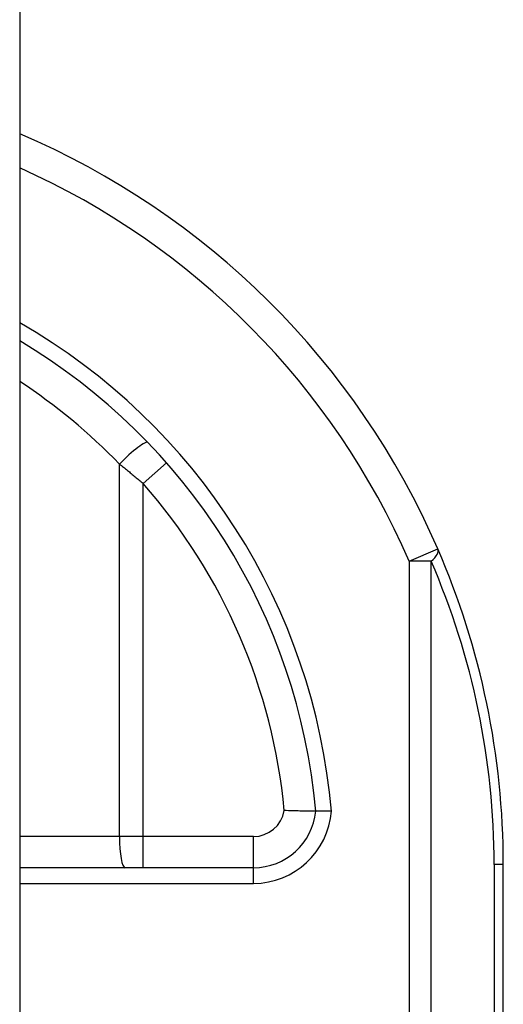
# Model space of a CAD drawing. Header units: inches. Extents: x 5.2 to 98, y 7.4 to 63.6.
# Tile 80 of 82: x 75.24 to 75.627, y 46.427 to 47.214. Entities that reach past the tile are written whole.
import ezdxf

# ---------------------------------------------------------------- set-up
doc = ezdxf.new("R2010")
doc.units = ezdxf.units.IN
doc.header["$LTSCALE"] = 6.250991
doc.header["$MEASUREMENT"] = 0
doc.layers.add('Visible Edges(ANSI)', color=7, linetype='Continuous', lineweight=25)
doc.layers.add('Visible Tangent Edges(ANSI)', color=7, linetype='Continuous', lineweight=25)

msp = doc.modelspace()

# ---------------------------------------------------------------- linework, layer by layer
at = {"layer": 'Visible Edges(ANSI)'}
for p, q in [((75.24048, 50.79536), (75.24048, 20.95826)), ((75.42728, 46.5364), (75.24048, 46.5364)), ((75.62692, 46.07378), (75.62692, 46.5389))]:
    msp.add_line(p, q, dxfattribs=at)
at = {"layer": 'Visible Edges(ANSI)', "flags": 128}
for points in [[(75.47703, 46.58167), (75.47697, 46.58167), (75.47681, 46.58167), (75.47654, 46.58167), (75.47617, 46.58167), (75.47569, 46.58168), (75.47511, 46.58168), (75.47442, 46.58168), (75.47365, 46.58169), (75.47278, 46.58169), (75.47182, 46.5817), (75.47077, 46.58171), (75.46965, 46.58172), (75.46844, 46.58173), (75.46717, 46.58175), (75.46584, 46.58176), (75.46444, 46.58178), (75.46299, 46.58181), (75.46149, 46.58184), (75.45995, 46.58187), (75.45839, 46.58191), (75.45679, 46.58195), (75.45517, 46.582), (75.45354, 46.58205), (75.4519, 46.58211)], [(75.48956, 46.58169), (75.48874, 46.58169), (75.48793, 46.58168), (75.48712, 46.58168), (75.48632, 46.58167), (75.48554, 46.58167), (75.48477, 46.58167), (75.48402, 46.58167), (75.4833, 46.58167), (75.48261, 46.58167), (75.48194, 46.58167), (75.48131, 46.58167), (75.48071, 46.58167), (75.48014, 46.58167), (75.47962, 46.58167), (75.47914, 46.58167), (75.47871, 46.58167), (75.47832, 46.58167), (75.47798, 46.58167), (75.47769, 46.58167), (75.47745, 46.58167), (75.47727, 46.58167), (75.47713, 46.58167), (75.47705, 46.58167), (75.47703, 46.58167)]]:
    msp.add_lwpolyline(points, dxfattribs=at)
at = {"layer": 'Visible Edges(ANSI)'}
for centre, radius, start, end in [((74.99238, 46.5389), 0.63454, 23.44387, 66.98326), ((74.99238, 46.5389), 0.48653, 5.04314, 59.33976), ((74.99238, 46.5389), 0.63454, 0, 23.44387), ((75.42728, 46.58637), 0.04996, 270, 354.60623)]:
    msp.add_arc(centre, radius, start, end, dxfattribs=at)
at = {"layer": 'Visible Tangent Edges(ANSI)'}
for p, q in [((75.3201, 46.85905), (75.3201, 46.56139)), ((75.35783, 46.86008), (75.33907, 46.84359)), ((75.33907, 46.56139), (75.33907, 46.84359)), ((75.55162, 46.78141), (75.57454, 46.79135)), ((75.55162, 46.78141), (75.55162, 46.07424)), ((75.56928, 46.78141), (75.55162, 46.78141)), ((75.56928, 46.07424), (75.56928, 46.78141)), ((75.3201, 46.56139), (75.24048, 46.56139)), ((75.33907, 46.56139), (75.3201, 46.56139)), ((75.33907, 46.5364), (75.33907, 46.56139)), ((75.42728, 46.56139), (75.33907, 46.56139)), ((75.42728, 46.5364), (75.42728, 46.56139)), ((75.42728, 46.52391), (75.42728, 46.5364)), ((75.62692, 46.5389), (75.6196, 46.5389)), ((75.6196, 46.5389), (75.6196, 46.07387)), ((75.24048, 46.52391), (75.42728, 46.52391))]:
    msp.add_line(p, q, dxfattribs=at)
at = {"layer": 'Visible Tangent Edges(ANSI)', "flags": 128}
msp.add_lwpolyline([(75.3201, 46.85905), (75.32091, 46.85842), (75.32171, 46.85779), (75.32251, 46.85716), (75.32331, 46.85653), (75.32411, 46.8559), (75.32491, 46.85526), (75.32571, 46.85462), (75.32651, 46.85398), (75.3273, 46.85334), (75.3281, 46.8527), (75.32889, 46.85206), (75.32968, 46.85142), (75.33047, 46.85077), (75.33126, 46.85012), (75.33205, 46.84947), (75.33284, 46.84883), (75.33362, 46.84817), (75.33441, 46.84752), (75.33519, 46.84687), (75.33597, 46.84621), (75.33675, 46.84556), (75.33752, 46.8449), (75.3383, 46.84425), (75.33907, 46.84359)], dxfattribs=at)
at = {"layer": 'Visible Tangent Edges(ANSI)'}
for centre, radius, start, end in [((74.99238, 46.5389), 0.60955, 23.44387, 65.98194), ((74.99238, 46.5389), 0.49902, 4.91869, 60.18628), ((74.98764, 46.5389), 0.46155, 43.91864, 56.78239), ((74.99238, 46.5389), 0.46155, 5.37198, 41.31041), ((75.01005, 46.5389), 0.60955, 0, 23.44387), ((75.42728, 46.58637), 0.02498, 270, 350.19439), ((75.42728, 46.58637), 0.06245, 270, 355.70402)]:
    msp.add_arc(centre, radius, start, end, dxfattribs=at)
for centre, major_axis, ratio, start_param, end_param in [((75.32485, 46.85905), (0.01799, 0.01733), 0.132897, 0, 1.707941), ((75.55162, 46.78141), (0.02292, 0.00994), 0.369668, 5.41831, 6.283185), ((75.32485, 46.56139), (0, -0.02498), 0.189796, 4.712389, 6.283185)]:
    msp.add_ellipse(centre, major_axis=major_axis, ratio=ratio, start_param=start_param, end_param=end_param, dxfattribs=at)

doc.saveas('drawing.dxf')
